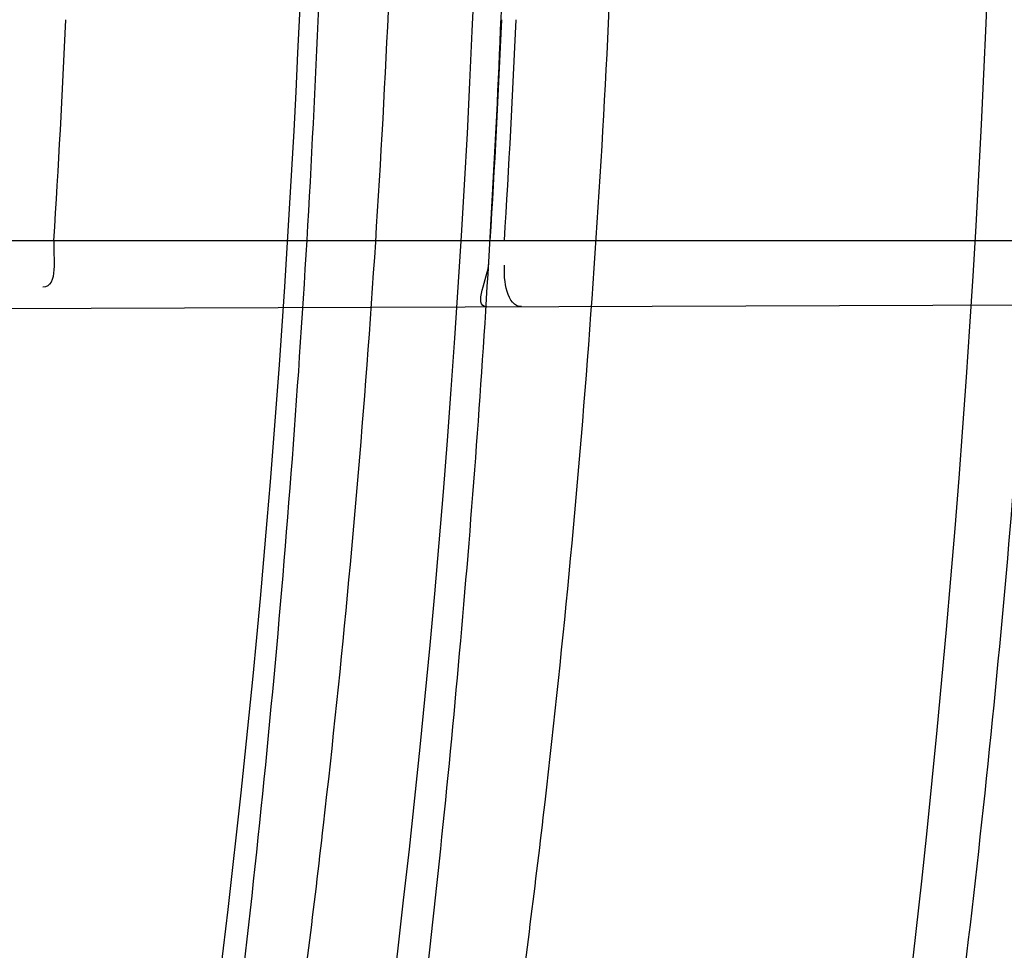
# Model space of a CAD drawing. Header units: millimetres. Extents: x 0 to 297, y 0 to 210.
# Tile 46 of 256: x 145.2463 to 145.2775, y 91.0233 to 91.0528. Entities that reach past the tile are written whole.
import ezdxf

# ---------------------------------------------------------------- set-up
doc = ezdxf.new("R2010")
doc.units = ezdxf.units.MM
doc.header["$LTSCALE"] = 16.335
doc.layers.get('0').update_dxf_attribs({"linetype": 'CONTINUOUS'})
for name, color, linetype in [('01_GLOBAL', 7, 'CONTINUOUS'), ('INTFCLR_1', 7, 'CONTINUOUS'), ('INTFCLR_144815', 7, 'CONTINUOUS')]:
    doc.layers.add(name, color=color, linetype=linetype)

msp = doc.modelspace()

# ---------------------------------------------------------------- linework, layer by layer
at = {"color": 7, "linetype": 'Continuous'}
msp.add_circle((145.8748034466, 92.1344639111), 2.66, dxfattribs=at)
at = {"color": 9, "linetype": 'Continuous'}
msp.add_arc((145.8748034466, 92.1344639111), 2.6259090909, 182.9674534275, 267.0325465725, dxfattribs=at)
at = {"layer": '01_GLOBAL', "color": 7, "linetype": 'Continuous'}
msp.add_circle((145.8748034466, 92.1344639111), 2.695, dxfattribs=at)
at = {"layer": 'INTFCLR_1', "color": 9, "linetype": 'Continuous'}
for p, q in [((145.2243853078, 91.0457682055), (145.2822645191, 91.0457682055)), ((145.2231934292, 91.0435373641), (145.2821692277, 91.0437432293))]:
    msp.add_line(p, q, dxfattribs=at)
at = {"layer": 'INTFCLR_1', "color": 6, "linetype": 'Continuous'}
for centre, radius, start, end in [((144.8596077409, 91.07026820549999), 0.4224162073, 270, 90.00000002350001), ((144.8596077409, 91.07026820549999), 0.4014439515, 270, 90.00000002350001), ((144.8590276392, 91.0702678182), 0.3891384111, 356.3903501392, 357.4225309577), ((144.8596377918, 91.0702678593), 0.4023323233, 356.508866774, 357.5071037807), ((144.8600701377, 91.07026784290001), 0.4023502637, 356.5090249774, 357.5072173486)]:
    msp.add_arc(centre, radius, start, end, dxfattribs=at)
at = {"layer": 'INTFCLR_1', "color": 9, "linetype": 'Continuous'}
for points, knots in [([(145.235167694, 90.93964664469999), (145.2359987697, 90.94190808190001), (145.2376274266, 90.94647450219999), (145.2407305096, 90.9557351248), (145.2457654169, 90.9723575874), (145.2504341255, 90.9918676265), (145.2535169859, 91.00930456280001), (145.2548129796, 91.01820820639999), (145.2554818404, 91.0233579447), (145.2570256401, 91.03628652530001), (145.2586297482, 91.05837735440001), (145.2583725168, 91.0844406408), (145.2571603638, 91.1013307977), (145.2563978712, 91.1091297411), (145.2558364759, 91.114316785), (145.2541019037, 91.12831663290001), (145.2501634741, 91.1507342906), (145.2444881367, 91.1726209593), (145.2404287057, 91.1856112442), (145.2389019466, 91.1902577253), (145.2365792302, 91.1971022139), (145.2313391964, 91.2114116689), (145.2222901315, 91.2324134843), (145.211984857, 91.2522549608), (145.2048007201, 91.26446751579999), (145.2014430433, 91.2699038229), (145.1992124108, 91.27344744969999), (145.1931796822, 91.28276721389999), (145.1830706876, 91.2970707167), (145.1690288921, 91.3144833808), (145.1571354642, 91.32753546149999), (145.1488272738, 91.335878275), (145.1442335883, 91.34029544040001), (145.1378598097, 91.34625257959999), (145.1289384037, 91.35405272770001), (145.1192814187, 91.3616211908), (145.1131582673, 91.3659752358), (145.1101748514, 91.3679776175), (145.1077179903, 91.36955505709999), (145.1055301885, 91.37087160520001), (145.1036031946, 91.37188262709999), (145.1025200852, 91.37238560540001), (145.1016575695, 91.37269323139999), (145.1010609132, 91.3728325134), (145.1005598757, 91.3727568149), (145.1004622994, 91.3722852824), (145.1007027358, 91.3717640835), (145.1011202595, 91.3710418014), (145.1017948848, 91.3701326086), (145.1026939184, 91.3690240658), (145.1038249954, 91.36772389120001), (145.1051758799, 91.366231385), (145.106740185, 91.36454834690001), (145.1092045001, 91.36193938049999), (145.1127127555, 91.35827210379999), (145.1192604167, 91.3514013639), (145.126411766, 91.34369308), (145.1329263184, 91.3363257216), (145.1369531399, 91.33164093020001), (145.143428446, 91.32395035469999), (145.1533417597, 91.3114874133), (145.1663378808, 91.2933552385), (145.175744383, 91.2785527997), (145.1819029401, 91.2680164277), (145.1860815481, 91.2606058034), (145.1932904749, 91.24707920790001), (145.2029180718, 91.2266527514), (145.209559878, 91.2096225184), (145.212649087, 91.20079273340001)], [0, 0, 0, 0, 0.0103790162, 0.0208837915, 0.0420711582, 0.08518389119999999, 0.1071959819, 0.1183353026, 0.1239410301, 0.1295663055, 0.1744258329, 0.2192337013, 0.2417180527, 0.2473539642, 0.2529903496, 0.2641931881, 0.3081223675, 0.3509244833, 0.3614867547, 0.3667496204, 0.3719934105, 0.3926231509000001, 0.4323812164, 0.470412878, 0.488854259, 0.4934078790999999, 0.4979383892, 0.5068921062, 0.5412323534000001, 0.5733304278, 0.6031976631, 0.6172528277, 0.6240454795, 0.630650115, 0.6548352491, 0.6750685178, 0.6834752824, 0.6871962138, 0.6905460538, 0.6960524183, 0.6981915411, 0.6999110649, 0.7012078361, 0.7020914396, 0.7026255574, 0.7031007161, 0.7038824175, 0.7050749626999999, 0.7066970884, 0.7087489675, 0.7112252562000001, 0.7141187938, 0.7174211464, 0.7211233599, 0.729578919, 0.7392839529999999, 0.762009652, 0.7748693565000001, 0.7816473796, 0.7886214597, 0.8181786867, 0.8502212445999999, 0.8846823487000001, 0.8936821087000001, 0.9027944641, 0.9213301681, 0.9597016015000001, 1, 1, 1, 1]), ([(145.1053256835, 91.37126820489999), (145.1058354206, 91.3712681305), (145.1084302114, 91.3702416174), (145.1114097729, 91.368499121), (145.114679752, 91.3664418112), (145.1177098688, 91.36444481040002), (145.1239326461, 91.36010616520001), (145.1337472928, 91.3525686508), (145.1428234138, 91.3447978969), (145.1493077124, 91.338863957), (145.1539781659, 91.3344671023), (145.1624222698, 91.3261665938), (145.1745124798, 91.3131815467), (145.1887911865, 91.29585590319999), (145.1990766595, 91.2816176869), (145.2052148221, 91.27234000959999), (145.2074832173, 91.268814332), (145.2108964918, 91.26340759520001), (145.2181971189, 91.2512662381), (145.2286731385, 91.2315365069), (145.2378781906, 91.2106406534), (145.2432089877, 91.1964014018), (145.2455710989, 91.1895927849), (145.247123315, 91.1849719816), (145.2512489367, 91.17205836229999), (145.2570185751, 91.1502977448), (145.2610247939, 91.1279966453), (145.262788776, 91.1140712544), (145.2633595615, 91.10891295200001), (145.2641347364, 91.10115794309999), (145.2653671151, 91.0843629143), (145.2656287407, 91.0584419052), (145.2639975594, 91.0364740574), (145.2624282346, 91.0236195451), (145.2617481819, 91.01849828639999), (145.2604303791, 91.00964310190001), (145.2572949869, 90.99229775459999), (145.2525471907, 90.9728939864), (145.2474296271, 90.9563683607), (145.2442749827, 90.94715947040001), (145.2426192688, 90.9426185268), (145.2417743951, 90.94036969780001)], [0, 0, 0, 0, 0.0031306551, 0.0166311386, 0.0214593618, 0.0268204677, 0.03892666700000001, 0.0680356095, 0.1027865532, 0.1122690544, 0.1220182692, 0.1421808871, 0.1849821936, 0.2309157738, 0.2799873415, 0.2927705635, 0.2992370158, 0.3057352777, 0.3320402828, 0.3862318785, 0.4428084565, 0.4721382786, 0.4795908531, 0.487069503, 0.5020757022, 0.562848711, 0.6251729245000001, 0.641061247, 0.6490543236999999, 0.6570463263, 0.6889269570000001, 0.7524525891, 0.8160592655, 0.8240370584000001, 0.8319876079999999, 0.8477879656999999, 0.8790177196, 0.9402188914, 0.9703170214, 0.9852457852, 1, 1, 1, 1])]:
    msp.add_open_spline(points, degree=3, knots=knots, dxfattribs=at)
at = {"layer": 'INTFCLR_1', "color": 6, "linetype": 'Continuous'}
for points, knots in [([(145.1350652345, 91.37126820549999), (145.1342109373, 91.37126820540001), (145.1357546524, 91.3683275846), (145.1370803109, 91.3667054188), (145.1392467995, 91.36385886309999), (145.1419201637, 91.3606392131), (145.145337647, 91.3565301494), (145.149332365, 91.3517583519), (145.1536170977, 91.34656836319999), (145.1578478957, 91.34135293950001), (145.1617862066, 91.3363852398), (145.1654017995, 91.331722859), (145.1686896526, 91.3273862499), (145.1716611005, 91.3233823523), (145.1743369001, 91.31970203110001), (145.176743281, 91.3163294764), (145.1789048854, 91.31324522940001), (145.1808385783, 91.31044103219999), (145.1825660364, 91.30789847), (145.1841084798, 91.3055965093), (145.185490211, 91.3035084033), (145.1867189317, 91.3016307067), (145.1878098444, 91.2999462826), (145.1887779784, 91.29843766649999), (145.1896459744, 91.2970737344), (145.1906214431, 91.2955292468), (145.191753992, 91.2937193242), (145.1928766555, 91.2919021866), (145.1938510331, 91.29030917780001), (145.1946912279, 91.28892487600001), (145.1956155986, 91.28738878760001), (145.1966371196, 91.28567497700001), (145.1977643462, 91.2837631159), (145.1990081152, 91.2816272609), (145.2003754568, 91.2792470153), (145.201880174, 91.2765873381), (145.2035347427, 91.2736120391), (145.2053542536, 91.2702751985), (145.2073580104, 91.2665186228), (145.2095596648, 91.2622861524), (145.2119715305, 91.25751282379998), (145.214608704, 91.2521191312), (145.2174929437, 91.2459939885), (145.220642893, 91.2390035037), (145.2240752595, 91.2309767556), (145.227802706, 91.2217082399), (145.2318351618, 91.21090431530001), (145.2361179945, 91.19831684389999), (145.2403681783, 91.18429274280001), (145.2442872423, 91.16942297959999), (145.2476657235, 91.15438159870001), (145.2504753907, 91.1392991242), (145.2527156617, 91.12423526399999), (145.2543982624, 91.1091876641), (145.2555287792, 91.0941918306), (145.256117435, 91.079233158), (145.2561708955, 91.0643352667), (145.2556951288, 91.0494844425), (145.2546936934, 91.0346826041), (145.2531693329, 91.01994161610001), (145.2511191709, 91.00523180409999), (145.2485428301, 90.9905728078), (145.2454275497, 90.9759328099), (145.2417708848, 90.9613303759), (145.2376203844, 90.94696810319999), (145.2332204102, 90.9335438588), (145.2288852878, 90.92162630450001), (145.2248596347, 90.9114479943), (145.2211587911, 90.90270194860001), (145.2177663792, 90.89512937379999), (145.2146668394, 90.8885329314), (145.2118379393, 90.8827508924), (145.2092594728, 90.87766290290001), (145.2069119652, 90.8731710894), (145.2047820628, 90.869201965), (145.2028538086, 90.86569136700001), (145.2011073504, 90.8625761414), (145.1995253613, 90.8598041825), (145.1980916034, 90.85733143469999), (145.1967959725, 90.8551286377), (145.1956290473, 90.85316932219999), (145.1945782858, 90.85142412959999), (145.1936278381, 90.84986076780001), (145.1927650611, 90.8484539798), (145.1919665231, 90.8471621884), (145.1911689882, 90.845881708), (145.1903111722, 90.84451464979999), (145.1893416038, 90.842982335), (145.1882509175, 90.8412749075), (145.1870226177, 90.8393719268), (145.1856376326, 90.83725116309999), (145.1840803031, 90.8348962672), (145.1823329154, 90.83229124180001), (145.1803729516, 90.82941478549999), (145.1781781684, 90.82624664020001), (145.1757236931, 90.82276863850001), (145.1729902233, 90.8189712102), (145.1699514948, 90.8148382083), (145.1665806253, 90.81035527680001), (145.1628687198, 90.8055344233), (145.1588145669, 90.8003903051), (145.1544498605, 90.7949847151), (145.149996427, 90.78957611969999), (145.1458273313, 90.78459071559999), (145.1422457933, 90.7802896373), (145.1394492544, 90.7769290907), (145.1371773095, 90.773959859), (145.1358081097, 90.7722873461), (145.134193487, 90.7692682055), (145.1350652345, 90.7692682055)], [0, 0, 0, 0, 0.0038604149, 0.007501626, 0.0124785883, 0.0188917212, 0.0268498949, 0.0364677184, 0.0470694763, 0.05724446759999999, 0.0668187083, 0.0757144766, 0.08390537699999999, 0.0914099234, 0.09824517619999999, 0.1044667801, 0.1101313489, 0.1152642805, 0.1198589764, 0.1240215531, 0.1277856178, 0.1311734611, 0.1341617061, 0.1368541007, 0.1392736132, 0.1414672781, 0.1451087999, 0.148921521, 0.1511192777, 0.1535471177, 0.1562389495, 0.1592204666, 0.1625628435, 0.1662680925, 0.1703891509, 0.1749670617, 0.1800766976, 0.185772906, 0.1921414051, 0.1993155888, 0.2073311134, 0.2163077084, 0.2264451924, 0.2379233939, 0.2509534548, 0.2658909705, 0.2830621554, 0.3030578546, 0.3259639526, 0.3492662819, 0.3725305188, 0.395610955, 0.4185782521, 0.4413347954, 0.4640172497, 0.4865192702, 0.5089682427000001, 0.5313242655, 0.5536477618, 0.5759939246, 0.5982772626, 0.6207472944, 0.6432362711, 0.6658996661, 0.6887559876, 0.7107777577, 0.7297237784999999, 0.7460531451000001, 0.7602331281, 0.7726347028, 0.7835467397, 0.7931663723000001, 0.8017211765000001, 0.8093215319, 0.8160683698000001, 0.8220757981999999, 0.8274205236, 0.83220661, 0.8364980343, 0.8403367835, 0.8437547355, 0.8468031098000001, 0.8495420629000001, 0.8520223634, 0.8542604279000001, 0.8564046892, 0.8588391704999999, 0.8615533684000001, 0.8645986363, 0.8679945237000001, 0.8717882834, 0.8760445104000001, 0.8807522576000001, 0.8859628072, 0.8917731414, 0.8981681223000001, 0.9051985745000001, 0.9129160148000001, 0.9213486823, 0.930543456, 0.9404096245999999, 0.9509435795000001, 0.9619432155, 0.9720502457, 0.9803711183, 0.9870628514, 0.9922716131, 0.9960607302, 1, 1, 1, 1]), ([(145.1350652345, 90.7692682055), (145.1360387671, 90.7692682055), (145.1377271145, 90.77040596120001), (145.1403228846, 90.77196865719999), (145.1432989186, 90.7741311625), (145.1469787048, 90.7769487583), (145.1513602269, 90.78054609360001), (145.156189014, 90.78473927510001), (145.1610884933, 90.78922212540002), (145.16571304, 90.7936532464), (145.1699506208, 90.7978753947), (145.1738079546, 90.80185999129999), (145.1773032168, 90.80558700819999), (145.1804624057, 90.8090520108), (145.1833068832, 90.8122538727), (145.1858602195, 90.8151948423), (145.1881553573, 90.8178946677), (145.1902110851, 90.8203591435), (145.1920499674, 90.8226010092), (145.1936917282, 90.8246337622), (145.195161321, 90.8264787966), (145.1964960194, 90.82817546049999), (145.197810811, 90.82986574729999), (145.1992115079, 90.83168840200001), (145.2006985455, 90.83364987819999), (145.2021699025, 90.8356183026), (145.203615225, 90.83757754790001), (145.2051191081, 90.8396441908), (145.2067839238, 90.8419664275), (145.2086446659, 90.8446056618), (145.2107239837, 90.8476123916), (145.2130437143, 90.8510414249), (145.2156231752, 90.85494957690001), (145.2184823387, 90.85940686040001), (145.2216518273, 90.8645112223), (145.2251614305, 90.87037537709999), (145.229038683, 90.8771369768), (145.2333125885, 90.884978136), (145.2380078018, 90.89411228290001), (145.2431555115, 90.9048590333), (145.2486552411, 90.91737134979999), (145.2541538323, 90.9312561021), (145.2592951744, 90.9458952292), (145.2638614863, 90.9607341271), (145.2678132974, 90.9756278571), (145.2711637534, 90.9905604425), (145.2739112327, 91.005452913), (145.2760779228, 91.0203457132), (145.2776685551, 91.03517539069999), (145.2786982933, 91.0499655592), (145.2791763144, 91.06470155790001), (145.2791102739, 91.0793859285), (145.2785051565, 91.09402740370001), (145.2773642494, 91.1086166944), (145.2756872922, 91.1231600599), (145.2734729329, 91.13765537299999), (145.2707211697, 91.1520804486), (145.2674209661, 91.16646759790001), (145.2635667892, 91.1807987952), (145.259139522, 91.19509062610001), (145.254151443, 91.2092704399), (145.2488018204, 91.2228033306), (145.2434345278, 91.23506080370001), (145.238408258, 91.245610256), (145.2338248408, 91.2545835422), (145.2296571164, 91.2622860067), (145.2258775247, 91.26893157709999), (145.2224553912, 91.2746994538), (145.2193628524, 91.2797261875), (145.216567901, 91.28412676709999), (145.2140471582, 91.2879848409), (145.2117761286, 91.29137679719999), (145.209737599, 91.2943566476), (145.2079066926, 91.2969818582), (145.20627007, 91.2992895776), (145.2048016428, 91.30132990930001), (145.203482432, 91.3031390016), (145.202221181, 91.30484800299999), (145.2009100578, 91.3066043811), (145.1994654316, 91.308515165), (145.1979774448, 91.3104559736), (145.1964846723, 91.3123763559), (145.1949729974, 91.31429626), (145.1933137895, 91.31637424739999), (145.1914604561, 91.3186591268), (145.1893845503, 91.3211745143), (145.1870661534, 91.32393108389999), (145.1844777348, 91.3269433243), (145.1815962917, 91.3302189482), (145.1783918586, 91.3337676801), (145.174841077, 91.3375879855), (145.1709238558, 91.34167041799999), (145.1666153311, 91.3459993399), (145.1619164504, 91.3505367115), (145.1569054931, 91.35515789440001), (145.1519289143, 91.3595100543), (145.1473729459, 91.36327579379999), (145.1435388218, 91.36622737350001), (145.1404516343, 91.3684830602), (145.1377826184, 91.3700958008), (145.1360568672, 91.37126820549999), (145.1350652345, 91.37126820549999)], [0, 0, 0, 0, 0.0042187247, 0.0081401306, 0.0133978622, 0.0200459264, 0.0282638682, 0.0379443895, 0.0477615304, 0.05703690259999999, 0.0656973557, 0.0736821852, 0.0810680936, 0.0878383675, 0.0940009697, 0.0996271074, 0.1047154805, 0.1093563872, 0.1135342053, 0.1172803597, 0.1206792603, 0.1237557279, 0.1266349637, 0.1299589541, 0.1337168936, 0.1373013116, 0.1406085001, 0.1442672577, 0.148377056, 0.1529904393, 0.1582606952, 0.164218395, 0.1709303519, 0.1785521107, 0.1871652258, 0.1969659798, 0.2081658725, 0.2209392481, 0.2356613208, 0.2526660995, 0.2725685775, 0.2948769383, 0.3173640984, 0.3397873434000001, 0.3621386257, 0.3841211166, 0.4060891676, 0.4277469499, 0.4493218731, 0.470705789, 0.4919793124, 0.5131981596, 0.5343255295, 0.5554668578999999, 0.5765984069, 0.5977513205, 0.6189954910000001, 0.6402209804, 0.6617015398, 0.6832900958, 0.7050415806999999, 0.7268239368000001, 0.7463339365, 0.7630160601, 0.7774553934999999, 0.7899931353, 0.8009638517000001, 0.8105830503, 0.8190545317, 0.8265380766, 0.8331730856, 0.8390248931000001, 0.8442268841, 0.8488182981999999, 0.8528943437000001, 0.8564866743, 0.8597116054, 0.8625968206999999, 0.8656908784, 0.8692094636, 0.8729771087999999, 0.8762884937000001, 0.879749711, 0.8835661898, 0.8878115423, 0.8924986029, 0.8976989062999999, 0.9034198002, 0.9097088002, 0.9166034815, 0.9241390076, 0.9323094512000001, 0.9411199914, 0.9506041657, 0.9606137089, 0.9706541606, 0.9792553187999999, 0.9862062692, 0.9916647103, 0.9957028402, 1, 1, 1, 1])]:
    msp.add_open_spline(points, degree=3, knots=knots, dxfattribs=at)
for points in [[(145.2473940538, 91.0457682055), (145.2473621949, 91.0452631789), (145.247548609, 91.0442931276), (145.2470425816, 91.04429136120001)], [(145.2611195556, 91.0436697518), (145.2606547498, 91.0436681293), (145.2611538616, 91.04459882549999), (145.2611821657, 91.0450627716)], [(145.2622152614, 91.0436735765), (145.2617405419, 91.04367191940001), (145.2616452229, 91.0445170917), (145.2616741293, 91.0449909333)]]:
    msp.add_open_spline(points, degree=3, dxfattribs=at)
at = {"layer": 'INTFCLR_144815', "color": 6, "linetype": 'Continuous'}
for radius in [0.4466793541, 0.4256665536]:
    msp.add_circle((144.8596077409, 91.07026820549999), radius, dxfattribs=at)
for radius, start, end in [(0.6157754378, 313.9937911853, 154.5150993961), (0.5947754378, 312.9543589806, 154.5144414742), (0.5751005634, 282.2440355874, 71.2863570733), (0.4537777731, 308.490992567, 51.50900743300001), (0.4747905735, 316.9838592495, 43.0161407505), (0.4480128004, 313.9992414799, 46.00075850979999), (0.4177015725, 345.8961331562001, 14.1038668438), (0.3959554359, 348.5228250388, 11.4771749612)]:
    msp.add_arc((144.8596077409, 91.07026820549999), radius, start, end, dxfattribs=at)
at = {"layer": 'INTFCLR_144815', "color": 9, "linetype": 'Continuous'}
for centre, radius, start, end in [((144.8596077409, 91.07026820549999), 0.5712784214, 292.4997540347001, 54.0964566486), ((144.8596102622, 91.0702693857), 0.5153523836, 292.4997540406, 54.09645665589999), ((144.8596257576, 91.0702725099), 0.5066391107, 311.2505121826, 48.7494878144), ((144.859607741, 91.07026820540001), 0.4617768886, 314.0862202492, 45.9137797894), ((144.8596077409, 91.07026820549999), 0.450734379, 313.8592910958, 46.1407088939), ((144.8596077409, 91.07026820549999), 0.4477854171, 314.0319604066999, 45.9680396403)]:
    msp.add_arc(centre, radius, start, end, dxfattribs=at)
at = {"layer": 'INTFCLR_144815', "color": 6, "linetype": 'Continuous'}
for points, knots in [([(145.1715348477, 90.75876832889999), (145.1712150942, 90.75877420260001), (145.1712119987, 90.7600066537), (145.1717859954, 90.7606973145), (145.1723169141, 90.76165810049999), (145.1728921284, 90.7625179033), (145.1735763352, 90.7635211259), (145.1743814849, 90.7646468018), (145.17530592, 90.76590735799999), (145.1763525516, 90.7673048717), (145.1775225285, 90.7688449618), (145.1788179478, 90.77053327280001), (145.1802417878, 90.7723776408), (145.1817966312, 90.7743857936), (145.1834827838, 90.77656326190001), (145.1852973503, 90.77891214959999), (145.1872357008, 90.7814329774), (145.189295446, 90.7841297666), (145.1914790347, 90.78701356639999), (145.1937896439, 90.79009740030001), (145.1962240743, 90.79338687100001), (145.1987743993, 90.7968818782), (145.2014309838, 90.8005803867), (145.2041860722, 90.8044833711), (145.2070298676, 90.8085892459), (145.2099514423, 90.81289490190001), (145.2129388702, 90.817395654), (145.215979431, 90.8220852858), (145.2190598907, 90.8269562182), (145.2221667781, 90.8319996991), (145.2252866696, 90.83720604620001), (145.2284064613, 90.84256492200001), (145.2315136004, 90.8480656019), (145.2345962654, 90.8536972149), (145.2376434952, 90.8594489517), (145.2406452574, 90.8653102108), (145.2435925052, 90.8712707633), (145.2464771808, 90.87732085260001), (145.2492921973, 90.8834512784), (145.2520314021, 90.8896534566), (145.2546894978, 90.8959194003), (145.2572619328, 90.9022416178), (145.2597453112, 90.9086143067), (145.2621317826, 90.9150187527), (145.2644188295, 90.921447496), (145.2666074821, 90.927902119), (145.2687002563, 90.9343905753), (145.2706975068, 90.94091510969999), (145.2725965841, 90.9474676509), (145.2743963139, 90.9540444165), (145.2760946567, 90.9606370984), (145.2776905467, 90.96723941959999), (145.2791843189, 90.97385019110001), (145.2805765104, 90.98046922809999), (145.2818676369, 90.98709652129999), (145.2830580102, 90.9937313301), (145.2841477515, 91.0003718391), (145.2851369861, 91.0070158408), (145.2860260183, 91.01366199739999), (145.2868152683, 91.0203099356), (145.2875051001, 91.02695916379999), (145.2880958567, 91.0336093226), (145.2885878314, 91.04025993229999), (145.2889813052, 91.0469109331), (145.289276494, 91.0535620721), (145.2894735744, 91.06021341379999), (145.2895726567, 91.0668647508), (145.2895738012, 91.0735161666), (145.2894770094, 91.0801674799), (145.2892822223, 91.0868188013), (145.2889893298, 91.09346994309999), (145.2885981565, 91.1001209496), (145.2881084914, 91.1067715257), (145.2875200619, 91.1134215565), (145.2868325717, 91.1200706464), (145.2860456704, 91.126718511), (145.2851589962, 91.13336461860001), (145.2841721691, 91.14000833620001), (145.2830848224, 91.14664879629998), (145.2818965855, 91.15328508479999), (145.2806070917, 91.15991620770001), (145.2792161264, 91.166540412), (145.2777236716, 91.17315528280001), (145.27612979, 91.1797584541), (145.2744344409, 91.18634824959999), (145.2726374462, 91.1929236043), (145.2707388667, 91.19948263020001), (145.2687392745, 91.2060219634), (145.2666397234, 91.21253728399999), (145.2644415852, 91.2190240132), (145.2621464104, 91.2254777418), (145.2597562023, 91.23189351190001), (145.2572735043, 91.2382657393), (145.2547014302, 91.2445882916), (145.2520437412, 91.25085444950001), (145.2493049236, 91.25705687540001), (145.2464902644, 91.26318759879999), (145.2436059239, 91.26923801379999), (145.240658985, 91.2751989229), (145.2376574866, 91.2810606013), (145.2346104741, 91.28681281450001), (145.231527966, 91.2924449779), (145.2284209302, 91.2979462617), (145.2253011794, 91.30330580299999), (145.2221812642, 91.3085128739), (145.2190742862, 91.31355713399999), (145.2159936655, 91.3184289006), (145.2129528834, 91.323119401), (145.209965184, 91.3276210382), (145.207043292, 91.331927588), (145.2041991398, 91.3360343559), (145.2014436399, 91.33993825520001), (145.1987864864, 91.3436378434), (145.1962360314, 91.34713327), (145.1937992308, 91.35042615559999), (145.1914816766, 91.3535193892), (145.1892876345, 91.3564169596), (145.1872201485, 91.3591237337), (145.1852811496, 91.36164526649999), (145.1834716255, 91.3639875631), (145.1817917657, 91.36615689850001), (145.1802410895, 91.36815967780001), (145.1788186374, 91.3700022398), (145.1775230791, 91.3716907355), (145.1763528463, 91.3732311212), (145.1753062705, 91.37462867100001), (145.1743814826, 91.3758893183), (145.1735770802, 91.3770151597), (145.1728902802, 91.378018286), (145.1723225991, 91.3788786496), (145.1718630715, 91.3796692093), (145.171402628, 91.38041122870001), (145.1710534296, 91.38175923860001), (145.1715348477, 91.38176808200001)], [0, 0, 0, 0, 0.0014103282, 0.0032894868, 0.0045784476, 0.006109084, 0.0078878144, 0.009921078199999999, 0.0122159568, 0.0147800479, 0.0176210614, 0.0207450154, 0.0241645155, 0.0278962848, 0.0319450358, 0.0363094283, 0.0409856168, 0.0459681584, 0.0512740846, 0.0569372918, 0.0629614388, 0.06932079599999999, 0.0760170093, 0.0830428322, 0.09038864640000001, 0.09804223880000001, 0.1059886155, 0.1142106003, 0.1226891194, 0.1314036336, 0.1403327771, 0.1494548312, 0.1587482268, 0.1681920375, 0.1777662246, 0.1874518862, 0.1972313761, 0.2070885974, 0.2170088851, 0.2269790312, 0.2369874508, 0.247023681, 0.2570780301, 0.2671479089, 0.2771627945, 0.2871678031, 0.297203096, 0.3072268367, 0.3172573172, 0.3272873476, 0.3372951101, 0.3472786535, 0.3572404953, 0.3671820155, 0.3771057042, 0.38701475, 0.3969071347, 0.4067804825, 0.4166362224, 0.4264761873, 0.4363022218, 0.4461151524, 0.4559173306, 0.4657100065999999, 0.4754958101, 0.4852761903, 0.4950537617, 0.5048299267, 0.514607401, 0.5243876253, 0.5341732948, 0.5439658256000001, 0.5537677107, 0.5635801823, 0.5734055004, 0.5832449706, 0.5931003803, 0.6029729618, 0.6128636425, 0.6227732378, 0.6327028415, 0.6426530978, 0.6526214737, 0.6626060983, 0.6726078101, 0.6826271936, 0.6926651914, 0.7027189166, 0.7127821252, 0.7228511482, 0.7329216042, 0.7429877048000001, 0.7530428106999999, 0.7630790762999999, 0.7730874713, 0.7830577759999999, 0.7929782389, 0.8028356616, 0.8126154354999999, 0.8223014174, 0.8318761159, 0.8413205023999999, 0.8506146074, 0.8597374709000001, 0.8686675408, 0.8773831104, 0.8858627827, 0.8940860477, 0.9020337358, 0.9096886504, 0.9170358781, 0.9240630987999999, 0.9307608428, 0.9371226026, 0.9431446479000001, 0.9488258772, 0.9541674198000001, 0.9591725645, 0.9638462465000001, 0.9681947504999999, 0.9722253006, 0.9759458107, 0.979364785, 0.9824904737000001, 0.9853313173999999, 0.9878955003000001, 0.9901906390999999, 0.9922241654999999, 0.994002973, 0.9955336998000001, 0.9968227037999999, 0.9978766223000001, 1, 1, 1, 1]), ([(145.1816919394, 91.37126820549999), (145.1813689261, 91.37126820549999), (145.181354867, 91.37002508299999), (145.1818990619, 91.3693135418), (145.1824036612, 91.36833271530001), (145.1829511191, 91.36745360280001), (145.1836029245, 91.3664285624), (145.1843702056, 91.3652784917), (145.1852510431, 91.3639914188), (145.1862478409, 91.3625655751), (145.1873615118, 91.36099545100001), (145.1885933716, 91.3592761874), (145.1899443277, 91.35740242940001), (145.1914151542, 91.3553685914), (145.1930061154, 91.3531691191), (145.1947171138, 91.3507983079), (145.1965473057, 91.3482507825), (145.1984952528, 91.34552127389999), (145.2005585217, 91.3426051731), (145.2027337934, 91.33949840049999), (145.2050166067, 91.3361978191), (145.207401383, 91.33270127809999), (145.2098813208, 91.32900788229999), (145.2124484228, 91.3251181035), (145.2150935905, 91.3210338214), (145.2178067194, 91.3167583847), (145.2205768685, 91.3122965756), (145.2233924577, 91.30765452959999), (145.2262415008, 91.3028395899), (145.2291118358, 91.297860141), (145.2319913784, 91.29272536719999), (145.2348683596, 91.2874449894), (145.2377314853, 91.2820290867), (145.2405700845, 91.276487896), (145.2433742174, 91.27083163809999), (145.2461347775, 91.26507030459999), (145.2488435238, 91.25921354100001), (145.2514930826, 91.25327056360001), (145.2540769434, 91.2472500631), (145.2565894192, 91.2411601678), (145.2590255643, 91.23500850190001), (145.2613812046, 91.2288019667), (145.2636527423, 91.2225470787), (145.2658372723, 91.2162495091), (145.2679322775, 91.20991477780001), (145.2699358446, 91.203547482), (145.2718463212, 91.1971521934), (145.2736625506, 91.19073257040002), (145.275383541, 91.18429233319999), (145.2770086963, 91.1778343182), (145.2785375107, 91.171361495), (145.2799697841, 91.1648759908), (145.281305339, 91.1583801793), (145.282544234, 91.1518756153), (145.2836865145, 91.14536413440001), (145.2847323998, 91.1388467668), (145.285682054, 91.13232495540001), (145.2865357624, 91.12579938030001), (145.2872937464, 91.1192711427), (145.2879563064, 91.1127405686), (145.2885236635, 91.10620849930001), (145.2889960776, 91.09967506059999), (145.2893737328, 91.0931409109), (145.2896568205, 91.0866060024), (145.2898454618, 91.0800708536), (145.2899397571, 91.0735353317), (145.2899397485, 91.06699989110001), (145.2898454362, 91.0604643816), (145.2896567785, 91.0539292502), (145.2893736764, 91.04739438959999), (145.2889960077, 91.040860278), (145.2885235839, 91.034326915), (145.2879562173, 91.0277949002), (145.2872936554, 91.02126443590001), (145.2865356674, 91.0147362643), (145.2856819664, 91.00821082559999), (145.2847323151, 91.0016890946), (145.283686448, 90.99517188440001), (145.2825441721, 90.98866045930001), (145.2813053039, 90.98215605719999), (145.2799697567, 90.9756602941), (145.2785375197, 90.9691749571), (145.277008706, 90.9627021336), (145.2753835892, 90.95624426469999), (145.2736625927, 90.9498039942), (145.2718464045, 90.94338450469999), (145.2699359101, 90.9369891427), (145.2679323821, 90.9306219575), (145.2658373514, 90.9242871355), (145.2636528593, 90.9179896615), (145.2613812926, 90.91173468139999), (145.2590256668, 90.9055281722), (145.2565895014, 90.8993764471), (145.2540770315, 90.8932865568), (145.2514931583, 90.8872660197), (145.2488435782, 90.8813229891), (145.2461348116, 90.8754661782), (145.2433742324, 90.86970480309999), (145.2405700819, 90.8640485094), (145.2377314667, 90.8585072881), (145.2348683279, 90.85309136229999), (145.2319913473, 90.8478109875), (145.2291118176, 90.8426762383), (145.2262415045, 90.8376968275), (145.2233924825, 90.83288192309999), (145.220576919, 90.8282399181), (145.2178068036, 90.8237781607), (145.2150937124, 90.8195027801), (145.2124485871, 90.8154185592), (145.2098815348, 90.8115288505), (145.2074016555, 90.8078355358), (145.2050169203, 90.8043390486), (145.2027341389, 90.801038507), (145.2005588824, 90.79793175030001), (145.1984956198, 90.7950156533), (145.1965476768, 90.79228614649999), (145.1947174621, 90.7897385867), (145.1930064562, 90.7873677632), (145.1914154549, 90.7851682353), (145.1899446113, 90.7831343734), (145.1885936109, 90.781260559), (145.1873617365, 90.77954126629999), (145.1862480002, 90.77797109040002), (145.1852512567, 90.77654520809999), (145.1843701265, 90.7752581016), (145.1836036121, 90.77410794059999), (145.1829493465, 90.7730830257), (145.1824091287, 90.7722033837), (145.1819724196, 90.77139682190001), (145.1815362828, 90.7706332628), (145.1812048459, 90.7692682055), (145.1816919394, 90.7692682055)], [0, 0, 0, 0, 0.0014863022, 0.0034583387, 0.00480742, 0.0064070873, 0.008263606, 0.0103831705, 0.0127725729, 0.0154385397, 0.018388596, 0.0216299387, 0.0251705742, 0.0290176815, 0.0331791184, 0.0376612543, 0.0424708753, 0.0476126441, 0.053091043, 0.05890788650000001, 0.0650637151, 0.071556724, 0.0783824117, 0.08553378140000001, 0.09300120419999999, 0.1007725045, 0.1088330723, 0.1171662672, 0.125753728, 0.1345758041, 0.1436120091, 0.1528416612, 0.1622443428, 0.1717998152, 0.1814887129, 0.1912927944, 0.2011949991, 0.2111795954, 0.2212322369, 0.2313400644, 0.2414915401, 0.251676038, 0.2618853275, 0.272110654, 0.2823462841, 0.2925853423, 0.3028240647, 0.3130572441, 0.3232827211, 0.3334966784, 0.3436983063, 0.353884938, 0.364056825, 0.3742120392, 0.3843517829, 0.3944749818, 0.4045834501, 0.4146764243, 0.4247563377, 0.4348229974, 0.4448791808, 0.4549248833, 0.4649631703, 0.4749943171, 0.4850215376, 0.4950452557, 0.505068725, 0.5150924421, 0.5251196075, 0.5351507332, 0.5451888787, 0.5552345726, 0.5652905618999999, 0.5753571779, 0.5854368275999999, 0.5955298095, 0.6056379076, 0.615761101, 0.6259004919, 0.6360558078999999, 0.6462271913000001, 0.6564139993, 0.6666151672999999, 0.6768294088, 0.6870543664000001, 0.6972879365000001, 0.7075261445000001, 0.7177656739, 0.7280008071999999, 0.7382265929, 0.7484354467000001, 0.7586203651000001, 0.7687717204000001, 0.7788795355, 0.7889322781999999, 0.7989169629, 0.8088192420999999, 0.8186233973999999, 0.8283123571, 0.8378678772, 0.8472706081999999, 0.8565002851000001, 0.8655364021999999, 0.8743584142, 0.8829458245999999, 0.8912789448, 0.8993394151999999, 0.9071106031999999, 0.9145779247, 0.9217291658, 0.9285546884, 0.9350475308, 0.9412033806, 0.9470201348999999, 0.9524985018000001, 0.9576403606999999, 0.9624499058, 0.9669322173, 0.9710936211, 0.9749409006, 0.978481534, 0.9817230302, 0.984673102, 0.9873392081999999, 0.9897286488, 0.9918483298, 0.9937048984, 0.9953046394, 0.9966537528, 0.9977587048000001, 1, 1, 1, 1]), ([(145.2619187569, 91.0702682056), (145.2619187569, 91.0661356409), (145.2617972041, 91.0578659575), (145.2612501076, 91.0454634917), (145.2603370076, 91.0330607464), (145.2590551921, 91.0206586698), (145.2574020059, 91.0082592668), (145.2553745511, 90.99586623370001), (145.2529686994, 90.983485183), (145.2501810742, 90.971124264), (145.2470107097, 90.9587946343), (145.2434550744, 90.946512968), (145.2395175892, 90.93429876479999), (145.2352018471, 90.9221775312), (145.2305195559, 90.9101815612), (145.2254865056, 90.89834935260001), (145.2201294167, 90.8867289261), (145.2144851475, 90.8753763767), (145.2086034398, 90.86435830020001), (145.2025493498, 90.8537475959), (145.1964022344, 90.843622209), (145.1902548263, 90.8340614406), (145.1842079, 90.82513824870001), (145.1783638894, 90.8169126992), (145.1728175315, 90.80942519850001), (145.1676486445, 90.8026917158), (145.1629171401, 90.79670667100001), (145.1586605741, 90.7914457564), (145.1549015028, 90.7868678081), (145.1516394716, 90.7829300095), (145.1488735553, 90.77957647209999), (145.1465811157, 90.77677520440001), (145.1447678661, 90.77445192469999), (145.1433636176, 90.7726559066), (145.1424842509, 90.77114923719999), (145.1417601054, 90.7703139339), (145.1418564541, 90.7692682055), (145.1421340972, 90.7692682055)], [0, 0, 0, 0, 0.0373969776, 0.0748305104, 0.1123278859, 0.1499208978, 0.1876426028, 0.2255106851, 0.2635438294, 0.3017616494, 0.3401610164, 0.3787310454, 0.4174490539, 0.4562752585, 0.4951477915, 0.5339633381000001, 0.5726158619, 0.6109244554, 0.6486768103, 0.6856239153, 0.7214601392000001, 0.7558561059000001, 0.7884730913, 0.8189949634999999, 0.8471589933, 0.8727898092, 0.8958085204, 0.9161981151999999, 0.9340282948, 0.9494114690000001, 0.9624736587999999, 0.9733586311, 0.9821878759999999, 0.9890812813, 0.9941468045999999, 0.9974875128, 1, 1, 1, 1]), ([(145.1615550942, 90.75876832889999), (145.1612445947, 90.7587739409), (145.1612273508, 90.75997196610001), (145.1618093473, 90.76063833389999), (145.1623391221, 90.7615694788), (145.1629159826, 90.7624028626), (145.1636016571, 90.7633759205), (145.1644091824, 90.76446815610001), (145.165336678, 90.76569181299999), (145.1663871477, 90.7670488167), (145.1675618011, 90.76854473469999), (145.1688622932, 90.7701844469), (145.170290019, 90.7719735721), (145.1718464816, 90.7739182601), (145.1735329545, 90.77602503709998), (145.1753505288, 90.7783008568), (145.177299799, 90.7807527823), (145.1793809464, 90.7833881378), (145.1815932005, 90.7862138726), (145.1839344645, 90.78923609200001), (145.1864007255, 90.79245924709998), (145.1889860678, 90.79588603), (145.1916830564, 90.79951771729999), (145.1944830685, 90.8033544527), (145.1973763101, 90.80739509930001), (145.200351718, 90.8116368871), (145.2033970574, 90.8160752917), (145.2064992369, 90.82070421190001), (145.2096445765, 90.8255160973), (145.2128191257, 90.83050217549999), (145.2160089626, 90.83565269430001), (145.2192004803, 90.84095719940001), (145.2223806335, 90.84640480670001), (145.225537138, 90.8519844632), (145.2286586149, 90.8576851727), (145.2317346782, 90.86349617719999), (145.2347559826, 90.8694071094), (145.2377142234, 90.87540809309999), (145.2406021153, 90.8814898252), (145.2434133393, 90.8876436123), (145.2461424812, 90.8938613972), (145.2487849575, 90.9001357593), (145.2513369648, 90.9064599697), (145.2537953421, 90.9128278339), (145.2561575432, 90.9192337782), (145.258421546, 90.92567277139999), (145.2605857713, 90.9321402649), (145.2626490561, 90.9386322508), (145.2646105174, 90.94514498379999), (145.2664696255, 90.9516753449), (145.2682260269, 90.958220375), (145.269879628, 90.9647776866), (145.2714304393, 90.9713449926), (145.272878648, 90.97792049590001), (145.2742244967, 90.984502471), (145.2754683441, 90.99108963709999), (145.2766105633, 90.9976807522), (145.2776515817, 91.0042748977), (145.2785918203, 91.0108711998), (145.2794317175, 91.0174690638), (145.2801716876, 91.0240679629), (145.280812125, 91.0306675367), (145.2813533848, 91.0372674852), (145.2817957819, 91.04386761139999), (145.2821395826, 91.0504677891), (145.2823849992, 91.057067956), (145.2825321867, 91.0636680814), (145.2825648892, 91.06806835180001), (145.2825648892, 91.07026820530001)], [0, 0, 0, 0, 0.0027272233, 0.00637693, 0.0088871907, 0.0118720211, 0.0153444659, 0.0193180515, 0.02380733, 0.0288260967, 0.0343890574, 0.0405101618, 0.0472051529, 0.05449051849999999, 0.0623846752, 0.0709044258, 0.0800682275, 0.08989261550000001, 0.1003941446, 0.1115838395, 0.1234656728, 0.1360350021, 0.1492811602, 0.1631910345, 0.1777467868, 0.1929237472, 0.2086919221, 0.2250163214, 0.241858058, 0.2591751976, 0.2769240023, 0.2950599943, 0.3135389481, 0.3323178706, 0.3513557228, 0.3706138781, 0.3900565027, 0.40965088, 0.4293672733, 0.4491790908, 0.4690627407, 0.4889974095, 0.5089649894, 0.5289504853, 0.5489397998, 0.5689220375, 0.5888883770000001, 0.6088300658, 0.6287418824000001, 0.6486179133, 0.6684555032, 0.6882511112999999, 0.7080041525, 0.7277129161, 0.7473782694, 0.7670001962, 0.7865808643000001, 0.8061213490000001, 0.8256243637, 0.8450923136, 0.8645285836, 0.8839363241, 0.9033192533, 0.9226811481, 0.9420259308, 0.9613578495, 0.9806810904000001, 1, 1, 1, 1]), ([(145.1891690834, 90.7763964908), (145.1887851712, 90.776403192), (145.1889546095, 90.77791854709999), (145.1897315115, 90.7790594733), (145.1908843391, 90.7812084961), (145.1925602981, 90.78374182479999), (145.1947341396, 90.78700949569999), (145.1974252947, 90.7909271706), (145.2006308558, 90.79558203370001), (145.2042332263, 90.80084524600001), (145.2079731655, 90.8063906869), (145.2115725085, 90.811841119), (145.2148750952, 90.8169466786), (145.2178706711, 90.8216830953), (145.220574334, 90.82605046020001), (145.2230116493, 90.8300661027), (145.2251949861, 90.8337337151), (145.2271471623, 90.8370710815), (145.2288885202, 90.8400975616), (145.2304549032, 90.8428619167), (145.2319718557, 90.84557564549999), (145.2335082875, 90.8483650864), (145.235040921, 90.8511930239), (145.236458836, 90.8538494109), (145.2377089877, 90.8562252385), (145.2388113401, 90.858346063), (145.2397838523, 90.8602375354), (145.2406875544, 90.8620129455), (145.241596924, 90.8638183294), (145.2425851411, 90.8658013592), (145.2436776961, 90.86802049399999), (145.2448886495, 90.8705137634), (145.2462310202, 90.873321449), (145.2477173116, 90.876486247), (145.2493581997, 90.8800514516), (145.251170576, 90.88408150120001), (145.2531660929, 90.8886402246), (145.2553605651, 90.89380950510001), (145.2577752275, 90.8997015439), (145.2604300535, 90.90645553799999), (145.26333995, 90.914239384), (145.2665092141, 90.92323256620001), (145.2699429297, 90.9337048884), (145.27355238, 90.945747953), (145.2770962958, 90.9589566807), (145.2803400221, 90.97273768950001), (145.2831548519, 90.9866050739), (145.285532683, 91.000518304), (145.2874745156, 91.0144570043), (145.288982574, 91.0284284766), (145.2900557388, 91.0423936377), (145.2906967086, 91.0563451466), (145.290839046, 91.0656325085), (145.290839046, 91.07026820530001)], [0, 0, 0, 0, 0.0036397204, 0.0085369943, 0.0157954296, 0.0255088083, 0.0378134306, 0.0528137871, 0.0706279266, 0.09136563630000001, 0.1132788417, 0.1340284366, 0.1532798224, 0.1709168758, 0.1871507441, 0.2019689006, 0.2154440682, 0.2276101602, 0.2386187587, 0.2485421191, 0.257728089, 0.268088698, 0.2787291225, 0.288218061, 0.2966314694, 0.3041773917, 0.3108751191, 0.3167920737, 0.3230614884, 0.3300369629, 0.337794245, 0.3465081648, 0.3563110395, 0.3672939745, 0.3796510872, 0.3935134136, 0.4091801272, 0.426821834, 0.4467452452, 0.4695381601, 0.4956096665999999, 0.5255127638, 0.5599184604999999, 0.6000687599, 0.6446728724, 0.6895337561, 0.7342496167, 0.7787833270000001, 0.8233104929, 0.8676315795, 0.9119694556, 0.9560574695, 1, 1, 1, 1]), ([(145.3115000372, 91.07026820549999), (145.3115000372, 91.0656664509), (145.3113516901, 91.05645244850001), (145.3106831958, 91.042633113), (145.3095662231, 91.0288125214), (145.3079983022, 91.0150007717), (145.3059760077, 91.0012043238), (145.3034956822, 90.9874324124), (145.3005540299, 90.9736981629), (145.2971490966, 90.96001988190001), (145.2932813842, 90.9464221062), (145.2889552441, 90.9329363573), (145.2841806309, 90.9196025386), (145.2789753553, 90.9064700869), (145.2733674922, 90.8935989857), (145.2673981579, 90.8810602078), (145.2611238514, 90.8689352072), (145.2546184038, 90.8573142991), (145.2479729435, 90.8462925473), (145.2412937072, 90.8359640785), (145.2346967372, 90.8264141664), (145.2282996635, 90.8177110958), (145.2222127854, 90.80989981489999), (145.2165301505, 90.8029981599), (145.2113244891, 90.79699886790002), (145.2066450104, 90.7918714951), (145.2025199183, 90.78757659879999), (145.1989594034, 90.78405105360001), (145.1959636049, 90.78127604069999), (145.1935201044, 90.7791103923), (145.1913967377, 90.7775714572), (145.1900017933, 90.7763819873), (145.1891691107, 90.77639652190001)], [0, 0, 0, 0, 0.0421285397, 0.08434683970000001, 0.1266414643, 0.1690446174, 0.2115817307, 0.2542734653, 0.2971305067, 0.3401457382, 0.3832945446, 0.4265305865, 0.4697791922, 0.5129300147, 0.5558322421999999, 0.5982870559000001, 0.6400420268, 0.6807938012, 0.7201892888, 0.7578469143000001, 0.7933806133, 0.8264335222, 0.8567170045, 0.8840287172, 0.9082689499, 0.9294277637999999, 0.9475672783, 0.9627965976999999, 0.9752495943, 0.9850650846, 0.9923757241, 1, 1, 1, 1])]:
    msp.add_open_spline(points, degree=3, knots=knots, dxfattribs=at)
at = {"layer": 'INTFCLR_144815', "color": 9, "linetype": 'Continuous'}
for points, knots in [([(145.2413747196, 91.3697613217), (145.2428639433, 91.3678095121), (145.244886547, 91.3651650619), (145.2474551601, 91.36177357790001), (145.2497308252, 91.3587506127), (145.2541366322, 91.3528298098), (145.2608916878, 91.34346662), (145.2694858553, 91.330890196), (145.2769239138, 91.31925431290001), (145.2822409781, 91.3104424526), (145.2853801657, 91.30507285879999), (145.2902521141, 91.296552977), (145.2975017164, 91.2831042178), (145.3067246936, 91.2641132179), (145.3132109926, 91.2490572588), (145.3173738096, 91.2385489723), (145.3201622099, 91.2312497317), (145.3248954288, 91.2181278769), (145.3310525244, 91.19876650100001), (145.3373574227, 91.1746119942), (145.3411666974, 91.15589345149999), (145.3433109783, 91.1430787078), (145.3446460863, 91.1343337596), (145.3460875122, 91.12330024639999), (145.3472124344, 91.1121900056), (145.3479204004, 91.1032489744), (145.3487845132, 91.0898469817), (145.3493461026, 91.0697652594), (145.3485394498, 91.0430468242), (145.3467779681, 91.0231082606), (145.3451270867, 91.0098889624), (145.343909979, 91.0011675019), (145.3415031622, 90.9862564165), (145.3372609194, 90.9655227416), (145.3309735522, 90.94150350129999), (145.3248291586, 90.9222137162), (145.3204306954, 90.9100345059), (145.3183461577, 90.9045328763), (145.3169544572, 90.900927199), (145.3131561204, 90.8913484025), (145.3066802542, 90.87632793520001), (145.2974761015, 90.85738376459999), (145.2894993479, 90.8425881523), (145.283827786, 90.8327786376), (145.2806417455, 90.8274435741), (145.2760993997, 90.8199922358), (145.2694850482, 90.80964470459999), (145.2608832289, 90.79705758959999), (145.2541232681, 90.7876882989), (145.2497158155, 90.78176573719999), (145.2474419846, 90.7787453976), (145.2448787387, 90.77536113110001), (145.2428609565, 90.7727230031), (145.2413748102, 90.7707752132)], [0, 0, 0, 0, 0.0113523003, 0.0153945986, 0.0196724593, 0.0288485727, 0.04952051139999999, 0.0730548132, 0.0992747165, 0.1133659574, 0.1206417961, 0.1280352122, 0.1587481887, 0.1912667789, 0.2256293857, 0.2345212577, 0.2435306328, 0.2617592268, 0.2990180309, 0.3374305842, 0.3771409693, 0.3872950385, 0.3975091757, 0.4180450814, 0.4387403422, 0.4491382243, 0.4595166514, 0.5008391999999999, 0.5419727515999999, 0.5830556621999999, 0.5933356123, 0.6035730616, 0.6237732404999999, 0.6631691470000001, 0.7013781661, 0.7385292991, 0.7567366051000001, 0.761249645, 0.7657337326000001, 0.7746080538, 0.8088969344, 0.8413373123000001, 0.8719692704, 0.886598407, 0.893729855, 0.9007025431, 0.926950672, 0.9505051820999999, 0.9711896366, 0.9803691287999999, 0.9846421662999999, 0.9886711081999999, 1, 1, 1, 1]), ([(145.2386581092, 90.77762801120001), (145.2395181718, 90.77883493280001), (145.2429631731, 90.78369879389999), (145.2492389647, 90.792812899), (145.2575878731, 90.80560983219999), (145.2640046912, 90.8161221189), (145.2684113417, 90.8236906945), (145.2715041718, 90.8291128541), (145.2770118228, 90.83908549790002), (145.2847566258, 90.8541230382), (145.2936901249, 90.8733675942), (145.2999719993, 90.8886156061), (145.3036565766, 90.8983380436), (145.3050072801, 90.90199955), (145.307031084, 90.9075881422), (145.3113025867, 90.9199631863), (145.3172673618, 90.9395557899), (145.3233689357, 90.9639422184), (145.327484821, 90.9849864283), (145.3298201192, 91.00011997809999), (145.3310013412, 91.00897330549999), (145.3326039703, 91.0223959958), (145.334328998, 91.0428202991), (145.3348448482, 91.0610544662), (145.3348448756, 91.0702682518)], [0, 0, 0, 0, 0.0141977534, 0.0570997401, 0.1060018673, 0.1605593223, 0.1750635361, 0.1899029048, 0.2203592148, 0.2841982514, 0.3519009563, 0.42356155, 0.4421237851, 0.4515054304, 0.4609492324, 0.4990648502, 0.5769114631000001, 0.6570654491, 0.7397891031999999, 0.7822307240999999, 0.8037455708, 0.8253529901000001, 0.9117316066, 1, 1, 1, 1]), ([(145.3105583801, 91.0530353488), (145.3102266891, 91.0438747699), (145.3089817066, 91.02477064), (145.3059719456, 91.0008773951), (145.3032094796, 90.9849857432), (145.3018037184, 90.9777323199), (145.3008361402, 90.97293773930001), (145.298087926, 90.96008222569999), (145.292924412, 90.9396839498), (145.2859889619, 90.9177221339), (145.2806323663, 90.9029452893), (145.2774807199, 90.8947738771), (145.2727840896, 90.8830630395), (145.266998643, 90.86987411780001), (145.2608277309, 90.8571095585), (145.2573125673, 90.85015298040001), (145.2522180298, 90.84034909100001), (145.2446186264, 90.82663739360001), (145.234434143, 90.8098397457), (145.2261929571, 90.7972004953), (145.221041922, 90.7896219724), (145.2188238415, 90.7864015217), (145.2174343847, 90.7843935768), (145.2140400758, 90.77951936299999), (145.2092021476, 90.7726728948), (145.2047293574, 90.7663125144), (145.2024599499, 90.76282358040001), (145.2014687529, 90.761239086), (145.2006206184, 90.75969509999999), (145.2000487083, 90.7584807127), (145.1999928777, 90.7577050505), (145.2001506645, 90.75756740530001)], [0, 0, 0, 0, 0.0858001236, 0.1790833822, 0.2252548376, 0.2367557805, 0.2482389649, 0.2710367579, 0.3598009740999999, 0.445061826, 0.4864888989, 0.5069045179, 0.5270361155, 0.6045890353, 0.6416374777, 0.6597341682, 0.6775421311, 0.7450519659, 0.8064210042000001, 0.8613741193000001, 0.8862623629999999, 0.8921897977, 0.8979757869, 0.909117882, 0.9477859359, 0.9764348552, 0.98192108, 0.9867019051, 0.9940016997, 0.9980401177, 1, 1, 1, 1]), ([(145.2107030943, 90.7620965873), (145.2105460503, 90.7622247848), (145.210609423, 90.76299821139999), (145.2112143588, 90.7641726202), (145.2120932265, 90.7656901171), (145.2131216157, 90.7672419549), (145.215475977, 90.77067041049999), (145.2201030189, 90.7769185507), (145.2251020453, 90.7836496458), (145.2286099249, 90.7884451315), (145.2300456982, 90.7904207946), (145.232337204, 90.7935891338), (145.2376564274, 90.80104389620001), (145.2461654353, 90.8134814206), (145.2566822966, 90.8300212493), (145.2645343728, 90.84353561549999), (145.2697982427, 90.85320084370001), (145.273427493, 90.8600543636), (145.279796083, 90.8726258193), (145.2857722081, 90.8856283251), (145.2906249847, 90.89717955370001), (145.2938789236, 90.9052338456), (145.2994075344, 90.9197947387), (145.3065683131, 90.9414439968), (145.3119041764, 90.9615718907), (145.3147436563, 90.9742575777), (145.3157429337, 90.9789868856), (145.3171943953, 90.98613991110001), (145.3200463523, 91.0018094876), (145.3228738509, 91.0232473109), (145.3241332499, 91.03993970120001), (145.3244933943, 91.0468259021)], [0, 0, 0, 0, 0.0019511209, 0.0060578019, 0.0135221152, 0.0184240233, 0.0240553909, 0.0535050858, 0.0932797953, 0.1047395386, 0.110689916, 0.1167852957, 0.1423727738, 0.1988288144, 0.2618001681, 0.3309746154, 0.3492045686, 0.3677228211, 0.4056116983, 0.4848284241, 0.5053718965, 0.5261970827, 0.5684309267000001, 0.6552565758, 0.7455309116, 0.7687000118, 0.7803679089, 0.7920523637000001, 0.8389465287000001, 0.9336333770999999, 1, 1, 1, 1])]:
    msp.add_open_spline(points, degree=3, knots=knots, dxfattribs=at)

doc.saveas('drawing.dxf')
